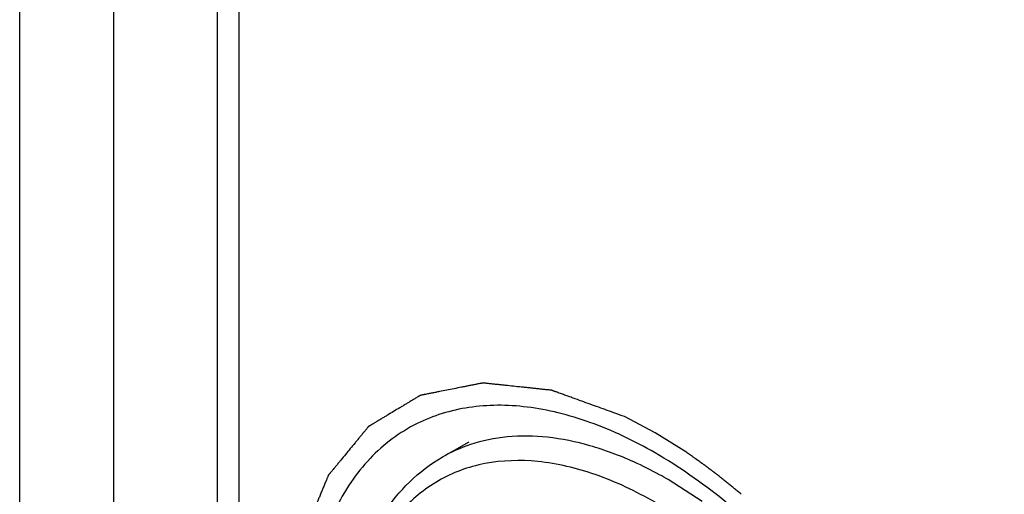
# Model space of a CAD drawing. Header units: inches. Extents: x 0 to 34, y 0 to 22.
# Tile 58 of 126: x 21.573 to 21.782, y 10.701 to 10.802. Entities that reach past the tile are written whole.
import ezdxf

# ---------------------------------------------------------------- set-up
doc = ezdxf.new("R2010")
doc.units = ezdxf.units.IN
doc.header["$LTSCALE"] = 1.87
doc.header["$MEASUREMENT"] = 0
doc.layers.get('0').update_dxf_attribs({"linetype": 'CONTINUOUS'})
doc.layers.add('02___PRT_ALL_AXES', color=7, linetype='CONTINUOUS')
doc.layers.add('COSMETIC', color=7, linetype='CONTINUOUS')

msp = doc.modelspace()

# ---------------------------------------------------------------- linework, layer by layer
at = {"color": 7, "linetype": 'CONTINUOUS'}
for p, q in [((21.5725056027, 10.1783447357), (21.5725056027, 11.0295354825)), ((21.5925301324, 10.2494079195), (21.5925301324, 10.997826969)), ((21.6145533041, 10.2489194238), (21.6145533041, 10.969486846)), ((21.6191861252, 10.2444555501), (21.6191861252, 10.9636728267)), ((21.7176212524, 10.6990978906), (21.7103583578, 10.7037410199))]:
    msp.add_line(p, q, dxfattribs=at)
msp.add_arc((21.6785724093, 10.6802967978), 0.0325487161, 108.3787094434, 119.9461679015, dxfattribs=at)
for points, knots in [([(21.7030707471, 10.7074960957), (21.7000426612, 10.7088672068), (21.6940375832, 10.7111311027), (21.6849486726, 10.7129956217), (21.6763107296, 10.7131371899), (21.6708481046, 10.7120298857), (21.6683099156, 10.7111853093)], [0, 0, 0, 0, 0.2791317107, 0.5367207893, 0.7753692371, 1, 1, 1, 1]), ([(21.706987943, 10.5475069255), (21.699983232, 10.5517183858), (21.6864631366, 10.5624123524), (21.669243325, 10.5824267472), (21.6551990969, 10.6057645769), (21.646915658, 10.6268254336), (21.6428956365, 10.6437617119), (21.6413089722, 10.6558987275), (21.6411451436, 10.66744013), (21.6424322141, 10.6781738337), (21.6451872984, 10.6878984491), (21.6494205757, 10.6964095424), (21.6551037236, 10.7034682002), (21.6598241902, 10.7070564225), (21.6623245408, 10.7085000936)], [0, 0, 0, 0, 0.1288745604, 0.2692510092, 0.4143588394, 0.5564089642, 0.6240653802, 0.6884358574, 0.7490226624, 0.8056053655, 0.8583060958, 0.9076335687, 0.9544751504, 1, 1, 1, 1]), ([(21.7075744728, 10.6989191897), (21.7035315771, 10.701253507), (21.6954902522, 10.705079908), (21.6831382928, 10.7080676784), (21.6732747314, 10.7078075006), (21.66623047, 10.7058579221), (21.6614379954, 10.7036156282), (21.6570992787, 10.7005874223), (21.6518878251, 10.6954631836), (21.6467294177, 10.6870531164), (21.6431389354, 10.674858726), (21.6420200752, 10.6608265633), (21.6433748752, 10.645451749), (21.6471352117, 10.62928114), (21.6531591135, 10.612907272), (21.6612212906, 10.5969384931), (21.6710199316, 10.5819727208), (21.6821895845, 10.5685689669), (21.6943088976, 10.5572309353), (21.7031160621, 10.5510571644), (21.7075744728, 10.548482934)], [0, 0, 0, 0, 0.0603481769, 0.1143459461, 0.1629169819, 0.1858888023, 0.2084349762, 0.2309807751, 0.2539513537, 0.3025184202, 0.3565156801, 0.4168770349, 0.483444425, 0.5552710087, 0.6308760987, 0.7084491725, 0.7860225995, 0.8616282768, 0.9334494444, 1, 1, 1, 1]), ([(21.7103583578, 10.7037410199), (21.7097541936, 10.7040898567), (21.7073714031, 10.7054291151), (21.7049251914, 10.7066564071), (21.7030707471, 10.7074960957)], [0, 0, 0, 0, 0.2552342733, 1, 1, 1, 1])]:
    msp.add_open_spline(points, degree=3, knots=knots, dxfattribs=at)
at = {"layer": '02___PRT_ALL_AXES', "color": 7, "linetype": 'CONTINUOUS'}
msp.add_line((21.6623245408, 10.7085000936), (21.6680476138, 10.7118045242), dxfattribs=at)
for points, knots in [([(21.7075672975, 10.7094331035), (21.7031586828, 10.7119780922), (21.6963991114, 10.7152252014), (21.687129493, 10.7180489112), (21.6805265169, 10.7192908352), (21.6741502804, 10.7196921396), (21.6680563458, 10.7192422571), (21.6623018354, 10.7179481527), (21.6587031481, 10.7165132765), (21.6569976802, 10.7156648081)], [0, 0, 0, 0, 0.288082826, 0.421312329, 0.5475682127, 0.6674332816, 0.7818707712, 0.8921985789, 1, 1, 1, 1]), ([(21.6569976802, 10.7156648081), (21.6551404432, 10.7147408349), (21.6515595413, 10.7125409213), (21.6467980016, 10.7082987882), (21.6426969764, 10.7031589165), (21.6380384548, 10.6949742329), (21.6350517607, 10.6853830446), (21.6335715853, 10.6749828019), (21.6333282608, 10.6694215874), (21.6333282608, 10.6665698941)], [0, 0, 0, 0, 0.1085043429, 0.2184639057, 0.3319813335, 0.4508744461, 0.7094299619, 0.8508368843, 1, 1, 1, 1]), ([(21.7818206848, 10.5808322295), (21.7818206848, 10.5866987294), (21.7807417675, 10.5989130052), (21.7764614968, 10.6173395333), (21.7695928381, 10.6360052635), (21.7604039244, 10.6542038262), (21.7492356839, 10.6712611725), (21.7365052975, 10.6865390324), (21.7226905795, 10.6994625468), (21.7126501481, 10.7064988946), (21.7075672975, 10.7094331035)], [0, 0, 0, 0, 0.1141005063, 0.2373491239, 0.3669734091, 0.5000005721, 0.633028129, 0.7626784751, 0.8858512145, 1, 1, 1, 1])]:
    msp.add_open_spline(points, degree=3, knots=knots, dxfattribs=at)
at = {"layer": 'COSMETIC', "color": 7, "linetype": 'CONTINUOUS'}
for p, q in [((21.7075744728, 10.7137056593), (21.7010518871, 10.7171560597)), ((21.7140970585, 10.7096239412), (21.7075744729, 10.7137056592))]:
    msp.add_line(p, q, dxfattribs=at)
for points, knots in [([(21.7010518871, 10.7171560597), (21.6998420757, 10.7175931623), (21.6980273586, 10.7182488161), (21.6956077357, 10.7191230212), (21.6937930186, 10.7197786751), (21.6919783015, 10.7204343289), (21.6904660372, 10.7209807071), (21.6892562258, 10.7214178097), (21.6885000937, 10.7216909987), (21.6878951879, 10.7219095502), (21.6874415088, 10.722073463), (21.6869878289, 10.7222373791), (21.6866097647, 10.7223739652), (21.686307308, 10.7224832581), (21.6860804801, 10.7225651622), (21.6858914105, 10.7226336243), (21.6857402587, 10.7226879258), (21.6856550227, 10.7227194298), (21.6855985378, 10.7227389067), (21.6855696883, 10.7227513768), (21.6855431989, 10.7227532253), (21.6855075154, 10.7227573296), (21.6854630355, 10.7227618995), (21.6853561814, 10.7227733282), (21.6851247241, 10.7227978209), (21.6847685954, 10.722835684), (21.6843412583, 10.7228810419), (21.6837714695, 10.7229415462), (21.6830592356, 10.7230171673), (21.6822045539, 10.7231079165), (21.6813498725, 10.7231986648), (21.6804951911, 10.7232894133), (21.6793556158, 10.7234104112), (21.6779311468, 10.7235616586), (21.6765066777, 10.723712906), (21.6753671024, 10.7238339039), (21.674512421, 10.7239246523), (21.6738001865, 10.724000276), (21.6732303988, 10.724060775), (21.6728030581, 10.7241061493), (21.6723757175, 10.724151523), (21.6720195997, 10.7241893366), (21.671734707, 10.7242195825), (21.6715210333, 10.7242422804), (21.671342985, 10.7242611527), (21.6712005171, 10.724276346), (21.6711115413, 10.7242856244), (21.6710491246, 10.724292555), (21.6710136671, 10.7242958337), (21.6709774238, 10.724301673), (21.6709377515, 10.7242906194), (21.670872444, 10.7242789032), (21.6707914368, 10.724262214), (21.6706614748, 10.7242366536), (21.6704991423, 10.7242043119), (21.6702393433, 10.7241527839), (21.6699146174, 10.7240882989), (21.6693950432, 10.7239851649), (21.6687455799, 10.723856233), (21.667966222, 10.7237015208), (21.6671868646, 10.723546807), (21.6661477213, 10.7233405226), (21.6648487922, 10.7230826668), (21.6632900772, 10.7227732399), (21.661991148, 10.7225153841), (21.6609520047, 10.7223090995), (21.6603025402, 10.7221801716), (21.6597829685, 10.7220770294), (21.6593932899, 10.7219996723), (21.6590036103, 10.7219223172), (21.6586788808, 10.7218578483), (21.6584190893, 10.7218062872), (21.6582242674, 10.7217675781), (21.6580293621, 10.7217290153), (21.6578672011, 10.7216964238), (21.6577613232, 10.7216760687), (21.6577129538, 10.7216658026), (21.6576794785, 10.7216611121), (21.6576466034, 10.7216395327), (21.6576059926, 10.7216156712), (21.6575522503, 10.7215831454), (21.6574849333, 10.7215427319), (21.6574042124, 10.7214941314), (21.6572965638, 10.7214293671), (21.6571081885, 10.7213160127), (21.6568390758, 10.7211540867), (21.6564084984, 10.7208950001), (21.6558702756, 10.7205711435), (21.6552244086, 10.7201825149), (21.6545785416, 10.7197938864), (21.6539326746, 10.719405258), (21.6530715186, 10.7188870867), (21.6519950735, 10.7182393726), (21.6509186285, 10.7175916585), (21.6500574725, 10.7170734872), (21.6494116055, 10.7166848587), (21.6487657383, 10.7162962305), (21.6482275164, 10.7159723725), (21.6477969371, 10.7157132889), (21.6474740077, 10.7155189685), (21.6472048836, 10.7153570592), (21.6470165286, 10.7152436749), (21.6469088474, 10.7151789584), (21.6468282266, 10.7151302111), (21.6467605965, 10.7150902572), (21.6467074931, 10.7150567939), (21.6466649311, 10.7150357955), (21.6466328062, 10.7149991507), (21.6465914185, 10.7149481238), (21.6465183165, 10.7148598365), (21.6464142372, 10.7147331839), (21.6462891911, 10.714581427), (21.6461641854, 10.7144296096), (21.645997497, 10.7142272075), (21.6457057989, 10.713872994), (21.6452890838, 10.7133669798), (21.6447890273, 10.7127597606), (21.6442889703, 10.712152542), (21.6436222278, 10.711342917), (21.6427887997, 10.7103308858), (21.6417886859, 10.7091164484), (21.6409552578, 10.7081044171), (21.6402885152, 10.7072947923), (21.6397884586, 10.7066875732), (21.6393717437, 10.7061815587), (21.6390383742, 10.7057767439), (21.6387883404, 10.7054731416), (21.6385800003, 10.7052201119), (21.6384132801, 10.7050177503), (21.6383091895, 10.7048911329), (21.6382256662, 10.7047901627), (21.6381740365, 10.7047263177), (21.6381367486, 10.7046831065), (21.6381172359, 10.7046560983), (21.6381044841, 10.7046203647), (21.6380862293, 10.7045786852), (21.6380583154, 10.7045103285), (21.6380229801, 10.7044254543), (21.6379666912, 10.704289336), (21.637896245, 10.7041192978), (21.637811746, 10.703915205), (21.637699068, 10.7036430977), (21.6375018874, 10.7031669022), (21.6372201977, 10.702486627), (21.6368821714, 10.701670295), (21.6365441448, 10.7008539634), (21.6362061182, 10.7000376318), (21.6357554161, 10.6989491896), (21.6351920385, 10.6975886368), (21.6346286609, 10.6962280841), (21.6341779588, 10.6951396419), (21.6338399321, 10.6943233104), (21.6335019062, 10.6935069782), (21.6332202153, 10.6928267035), (21.6329948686, 10.692282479), (21.6328258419, 10.6918743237), (21.6326568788, 10.6914661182), (21.6325299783, 10.6911601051), (21.6324456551, 10.690955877), (21.632410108, 10.6908711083), (21.6323826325, 10.690802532), (21.6323516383, 10.6907367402), (21.632338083, 10.6906345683), (21.6323185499, 10.6905145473), (21.6322936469, 10.6903536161), (21.6322621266, 10.690152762), (21.6322244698, 10.6899116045), (21.6321742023, 10.6895901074), (21.6320862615, 10.689027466), (21.6319606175, 10.6882237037), (21.631759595, 10.6869376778), (21.6315083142, 10.6853301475), (21.6312067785, 10.6834011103), (21.6309052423, 10.6814720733), (21.6306037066, 10.6795430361), (21.6303524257, 10.6779355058), (21.6301765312, 10.6768102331), (21.6300760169, 10.6761672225), (21.6300006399, 10.675684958), (21.6299377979, 10.6752830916), (21.6298875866, 10.6749615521), (21.6298497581, 10.6747205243), (21.6298187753, 10.6745192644), (21.6297960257, 10.6743791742), (21.6297861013, 10.6743080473), (21.6297780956, 10.6742691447), (21.6297820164, 10.6742213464), (21.6297828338, 10.6741646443), (21.6297864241, 10.6740722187), (21.6297901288, 10.6739572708), (21.6297949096, 10.6738190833), (21.6298011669, 10.6736349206), (21.6298090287, 10.6734046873), (21.6298215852, 10.6730363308), (21.6298372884, 10.6725758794), (21.629856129, 10.6720233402), (21.629881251, 10.6712866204), (21.629912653, 10.670365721), (21.6299503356, 10.6692606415), (21.6299880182, 10.6681555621), (21.6300382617, 10.6666821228), (21.630101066, 10.6648403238), (21.6301638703, 10.6629985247), (21.6302141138, 10.6615250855), (21.6302517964, 10.660420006), (21.6302894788, 10.6593149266), (21.6303208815, 10.6583940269), (21.6303460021, 10.6576573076), (21.6303648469, 10.6571047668), (21.6303805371, 10.6566443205), (21.6303931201, 10.6562759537), (21.630402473, 10.6559997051), (21.6304105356, 10.6557694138), (21.6304156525, 10.6556083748), (21.6304193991, 10.6555160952), (21.630420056, 10.6554247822), (21.6304430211, 10.6553037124), (21.6304803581, 10.6551098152), (21.630526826, 10.6548675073), (21.6305826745, 10.6545767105), (21.6306571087, 10.6541889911), (21.630750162, 10.6537043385), (21.6308618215, 10.6531227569), (21.6310107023, 10.6523473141), (21.631271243, 10.6509902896), (21.6316434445, 10.649051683), (21.632090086, 10.6467253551), (21.6325367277, 10.6443990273), (21.632983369, 10.6420726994), (21.6333555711, 10.6401340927), (21.6336533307, 10.6385832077), (21.6338394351, 10.6376139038), (21.6339696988, 10.6369353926), (21.6340441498, 10.6365476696), (21.6340999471, 10.6362568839), (21.6341465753, 10.6360145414), (21.6341835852, 10.6358207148), (21.6342121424, 10.6356752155), (21.6342333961, 10.6355543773), (21.6342692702, 10.6354546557), (21.6343182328, 10.6353058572), (21.6344271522, 10.6349830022), (21.6345928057, 10.6344866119), (21.6347924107, 10.6338908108), (21.6349917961, 10.6332950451), (21.63525772, 10.6325006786), (21.6355900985, 10.6315077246), (21.6359889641, 10.6303161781), (21.6363878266, 10.629124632), (21.6369196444, 10.6275359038), (21.6375844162, 10.6255499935), (21.6382491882, 10.6235640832), (21.6387810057, 10.621975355), (21.6391798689, 10.6207838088), (21.6395787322, 10.6195922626), (21.6399775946, 10.6184007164), (21.6403099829, 10.6174077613), (21.640542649, 10.6167126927), (21.6406756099, 10.6163155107), (21.6407753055, 10.6160176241), (21.6408750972, 10.6157197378), (21.6409496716, 10.6154963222), (21.6409998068, 10.6153473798), (21.6410241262, 10.6152729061), (21.6410513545, 10.6151984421), (21.6411014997, 10.6150992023), (21.6411594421, 10.6149751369), (21.6412547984, 10.6147766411), (21.6413730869, 10.6145285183), (21.6415628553, 10.6141315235), (21.641799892, 10.6136352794), (21.6420844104, 10.6130397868), (21.6424637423, 10.6122457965), (21.6429379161, 10.6112533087), (21.6435069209, 10.6100623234), (21.6442655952, 10.6084743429), (21.6452139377, 10.6064893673), (21.6463519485, 10.6041073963), (21.6474899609, 10.6017254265), (21.6484382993, 10.5997404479), (21.649196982, 10.5981524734), (21.6496711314, 10.5971599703), (21.6500505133, 10.5963660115), (21.6502874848, 10.5958696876), (21.6504773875, 10.5954728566), (21.6505953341, 10.5952243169), (21.6506913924, 10.5950266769), (21.6507475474, 10.5949004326), (21.6508077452, 10.5948101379), (21.6508652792, 10.5947179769), (21.6509672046, 10.5945575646), (21.6511121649, 10.5943279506), (21.6513444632, 10.5939608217), (21.6516347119, 10.5935018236), (21.6519830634, 10.5929510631), (21.6524475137, 10.5922167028), (21.6530280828, 10.5912987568), (21.653724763, 10.5901972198), (21.654421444, 10.5890956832), (21.6553503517, 10.5876269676), (21.6565114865, 10.5857910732), (21.6579048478, 10.5835879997), (21.6590659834, 10.5817521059), (21.6599948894, 10.580283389), (21.6606915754, 10.5791818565), (21.6612721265, 10.5782638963), (21.6617366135, 10.5775295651), (21.6620268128, 10.5770705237), (21.6622592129, 10.576703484), (21.6624039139, 10.5764736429), (21.6625209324, 10.5762907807), (21.6626333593, 10.5761042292), (21.6628067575, 10.5758974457), (21.663010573, 10.5756458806), (21.6632838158, 10.575311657), (21.6636248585, 10.5748934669), (21.6640343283, 10.5743918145), (21.6645802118, 10.5737228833), (21.6652625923, 10.5728867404), (21.6660814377, 10.5718833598), (21.6671732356, 10.5705455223), (21.6685379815, 10.5688732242), (21.6701756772, 10.566866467), (21.6715404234, 10.5651941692), (21.6726322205, 10.563856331), (21.6734510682, 10.5628529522), (21.6742699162, 10.5618495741), (21.6749522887, 10.5610134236), (21.6754981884, 10.5603445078), (21.675839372, 10.5599264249), (21.6761123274, 10.5595919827), (21.6762829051, 10.5593829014), (21.6764194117, 10.5592157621), (21.676504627, 10.559111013), (21.6765730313, 10.5590278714), (21.6766236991, 10.5589637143), (21.6766798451, 10.5589150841), (21.6767527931, 10.5588448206), (21.6768446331, 10.5587588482), (21.6769912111, 10.5586202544), (21.6771745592, 10.5584473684), (21.6773945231, 10.5582397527), (21.6776878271, 10.557962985), (21.6780544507, 10.5576170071), (21.678641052, 10.5570634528), (21.6793743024, 10.5563715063), (21.6802542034, 10.5555411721), (21.6811341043, 10.5547108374), (21.6823073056, 10.5536037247), (21.6837738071, 10.5522198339), (21.6855336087, 10.5505591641), (21.6870001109, 10.5491752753), (21.6881733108, 10.5480681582), (21.6890532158, 10.547237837), (21.6897864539, 10.5465458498), (21.6903730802, 10.5459923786), (21.6908129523, 10.5455769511), (21.6911798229, 10.5452317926), (21.6914360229, 10.5449881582), (21.6915649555, 10.5448691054), (21.691637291, 10.5447966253), (21.6917164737, 10.5447468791), (21.6918131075, 10.5446769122), (21.6919690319, 10.5445693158), (21.6921634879, 10.5444333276), (21.6923970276, 10.5442707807), (21.6927083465, 10.5440538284), (21.6930975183, 10.5437827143), (21.6937201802, 10.5433488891), (21.6944985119, 10.5428066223), (21.6954325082, 10.5421558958), (21.6966778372, 10.5412882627), (21.6982344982, 10.5402037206), (21.7001024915, 10.5389022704), (21.7019704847, 10.53760082), (21.7044611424, 10.535865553), (21.7063291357, 10.5345641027), (21.7075744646, 10.5336964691)], [0, 0, 0, 0, 0.015625, 0.0234375, 0.03125, 0.0390625, 0.046875, 0.05078125, 0.0546875, 0.056640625, 0.05859375, 0.060546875, 0.0625, 0.0634765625, 0.064453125, 0.0654296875, 0.0659179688, 0.06640625, 0.0665283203, 0.0666503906, 0.0667724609, 0.0668945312, 0.0671386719, 0.0673828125, 0.068359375, 0.0703125, 0.072265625, 0.07421875, 0.078125, 0.08203125, 0.0859375, 0.08984375, 0.09375, 0.1015625, 0.109375, 0.11328125, 0.1171875, 0.12109375, 0.123046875, 0.125, 0.126953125, 0.12890625, 0.1298828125, 0.130859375, 0.1318359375, 0.1323242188, 0.1328125, 0.1330566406, 0.1331787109, 0.1333007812, 0.1335449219, 0.1337890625, 0.1342773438, 0.134765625, 0.1357421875, 0.13671875, 0.138671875, 0.140625, 0.14453125, 0.1484375, 0.15234375, 0.15625, 0.1640625, 0.171875, 0.1796875, 0.18359375, 0.1875, 0.189453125, 0.19140625, 0.193359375, 0.1953125, 0.1962890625, 0.197265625, 0.1982421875, 0.19921875, 0.1997070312, 0.1998291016, 0.1999511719, 0.2001953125, 0.2004394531, 0.2006835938, 0.201171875, 0.2016601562, 0.2021484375, 0.203125, 0.205078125, 0.20703125, 0.2109375, 0.21484375, 0.21875, 0.22265625, 0.2265625, 0.234375, 0.2421875, 0.24609375, 0.25, 0.25390625, 0.2578125, 0.259765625, 0.26171875, 0.263671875, 0.2646484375, 0.2651367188, 0.265625, 0.2661132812, 0.2663574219, 0.2666015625, 0.2668457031, 0.2670898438, 0.267578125, 0.2685546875, 0.26953125, 0.2705078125, 0.271484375, 0.2734375, 0.27734375, 0.28125, 0.28515625, 0.2890625, 0.296875, 0.3046875, 0.3125, 0.31640625, 0.3203125, 0.32421875, 0.326171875, 0.328125, 0.330078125, 0.3310546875, 0.33203125, 0.3325195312, 0.3330078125, 0.3332519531, 0.3333740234, 0.3334960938, 0.3337402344, 0.333984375, 0.3344726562, 0.3349609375, 0.3359375, 0.3369140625, 0.337890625, 0.33984375, 0.34375, 0.34765625, 0.3515625, 0.35546875, 0.359375, 0.3671875, 0.375, 0.37890625, 0.3828125, 0.38671875, 0.390625, 0.392578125, 0.39453125, 0.396484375, 0.3984375, 0.3989257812, 0.3994140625, 0.3996582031, 0.3999023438, 0.400390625, 0.4008789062, 0.4013671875, 0.40234375, 0.4033203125, 0.404296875, 0.40625, 0.41015625, 0.4140625, 0.421875, 0.4296875, 0.4375, 0.4453125, 0.453125, 0.45703125, 0.458984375, 0.4609375, 0.462890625, 0.4638671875, 0.46484375, 0.4658203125, 0.4663085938, 0.4665527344, 0.4666748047, 0.466796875, 0.4670410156, 0.4672851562, 0.4677734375, 0.4682617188, 0.46875, 0.4697265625, 0.470703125, 0.47265625, 0.474609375, 0.4765625, 0.48046875, 0.484375, 0.48828125, 0.4921875, 0.5, 0.5078125, 0.51171875, 0.515625, 0.51953125, 0.5234375, 0.525390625, 0.52734375, 0.529296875, 0.5302734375, 0.53125, 0.5322265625, 0.5327148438, 0.5329589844, 0.533203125, 0.5336914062, 0.5341796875, 0.53515625, 0.5361328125, 0.537109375, 0.5390625, 0.541015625, 0.54296875, 0.546875, 0.5546875, 0.5625, 0.5703125, 0.578125, 0.5859375, 0.58984375, 0.59375, 0.595703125, 0.5966796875, 0.59765625, 0.5986328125, 0.5991210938, 0.599609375, 0.6000976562, 0.6003417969, 0.6005859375, 0.6015625, 0.603515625, 0.60546875, 0.607421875, 0.609375, 0.61328125, 0.6171875, 0.62109375, 0.625, 0.6328125, 0.640625, 0.64453125, 0.6484375, 0.65234375, 0.65625, 0.66015625, 0.662109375, 0.6630859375, 0.6640625, 0.6650390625, 0.666015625, 0.6662597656, 0.6665039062, 0.6667480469, 0.6669921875, 0.6674804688, 0.66796875, 0.6689453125, 0.669921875, 0.671875, 0.673828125, 0.67578125, 0.6796875, 0.68359375, 0.6875, 0.6953125, 0.703125, 0.7109375, 0.71875, 0.72265625, 0.7265625, 0.728515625, 0.73046875, 0.7314453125, 0.732421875, 0.7329101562, 0.7333984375, 0.7336425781, 0.7338867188, 0.734375, 0.7353515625, 0.736328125, 0.73828125, 0.740234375, 0.7421875, 0.74609375, 0.75, 0.75390625, 0.7578125, 0.765625, 0.7734375, 0.78125, 0.78515625, 0.7890625, 0.79296875, 0.794921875, 0.796875, 0.7978515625, 0.798828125, 0.7993164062, 0.7998046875, 0.80078125, 0.8017578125, 0.802734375, 0.8046875, 0.806640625, 0.80859375, 0.8125, 0.81640625, 0.8203125, 0.828125, 0.8359375, 0.84375, 0.84765625, 0.8515625, 0.85546875, 0.859375, 0.861328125, 0.86328125, 0.8642578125, 0.865234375, 0.8657226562, 0.8662109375, 0.8664550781, 0.8666992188, 0.8669433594, 0.8671875, 0.8676757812, 0.8681640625, 0.869140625, 0.8701171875, 0.87109375, 0.873046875, 0.875, 0.87890625, 0.8828125, 0.88671875, 0.890625, 0.8984375, 0.90625, 0.9140625, 0.91796875, 0.921875, 0.92578125, 0.927734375, 0.9296875, 0.931640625, 0.9326171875, 0.9331054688, 0.9333496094, 0.93359375, 0.9340820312, 0.9345703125, 0.935546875, 0.9365234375, 0.9375, 0.939453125, 0.94140625, 0.9453125, 0.94921875, 0.953125, 0.9609375, 0.96875, 0.9765625, 0.984375, 1, 1, 1, 1]), ([(21.7258901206, 10.7006105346), (21.7256580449, 10.7008058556), (21.7251939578, 10.7011968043), (21.724613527, 10.7016839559), (21.7241498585, 10.7020768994), (21.7236837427, 10.7024581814), (21.7231001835, 10.7029303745), (21.7225171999, 10.7034055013), (21.7220501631, 10.7037820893), (21.7216982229, 10.7040554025), (21.7213467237, 10.7043311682), (21.7210537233, 10.7045604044), (21.7208193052, 10.7047439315), (21.7206435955, 10.7048815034), (21.7204968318, 10.7049963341), (21.7203947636, 10.7050763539), (21.7203353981, 10.7051226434), (21.7202938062, 10.7051557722), (21.720241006, 10.7051949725), (21.7201745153, 10.7052451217), (21.7200563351, 10.7053338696), (21.7198884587, 10.7054601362), (21.7196865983, 10.7056118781), (21.7194175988, 10.7058141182), (21.7190812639, 10.7060669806), (21.7187450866, 10.7063196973), (21.718475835, 10.7065221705), (21.7183082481, 10.7066480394), (21.7181895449, 10.7067375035), (21.7181238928, 10.7067865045), (21.7180664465, 10.7068275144), (21.717991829, 10.706881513), (21.7178740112, 10.7069663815), (21.7177262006, 10.7070729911), (21.7174900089, 10.7072432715), (21.7171946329, 10.7074562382), (21.7168403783, 10.7077116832), (21.7165742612, 10.7079034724), (21.7163974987, 10.7080310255), (21.7163228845, 10.7080846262), (21.7162654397, 10.7081264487), (21.7161997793, 10.7081721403), (21.7160810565, 10.7082538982), (21.7159134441, 10.7083697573), (21.7156441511, 10.7085556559), (21.7153079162, 10.7087878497), (21.7147697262, 10.7091594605), (21.714366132, 10.709438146), (21.7140970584, 10.7096239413)], [0, 0, 0, 0, 0.0625, 0.125, 0.15625, 0.1875, 0.25, 0.3125, 0.34375, 0.375, 0.40625, 0.4375, 0.453125, 0.46875, 0.484375, 0.4921875, 0.49609375, 0.5, 0.50390625, 0.5078125, 0.515625, 0.53125, 0.546875, 0.5625, 0.59375, 0.625, 0.640625, 0.65625, 0.6640625, 0.66796875, 0.671875, 0.6796875, 0.6875, 0.703125, 0.71875, 0.75, 0.78125, 0.8125, 0.8203125, 0.828125, 0.83203125, 0.8359375, 0.84375, 0.859375, 0.875, 0.90625, 0.9375, 1, 1, 1, 1])]:
    msp.add_open_spline(points, degree=3, knots=knots, dxfattribs=at)

doc.saveas('drawing.dxf')
